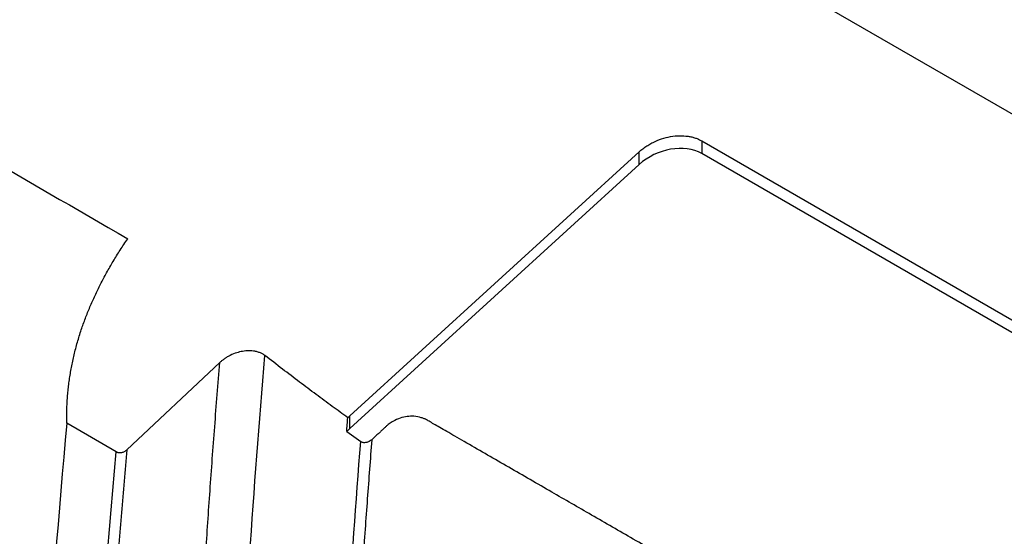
# Model space of a CAD drawing. Header units: millimetres. Extents: x -1111 to 1147, y -743 to 1146.
# Tile 185 of 203: x 825 to 891, y 910 to 945. Entities that reach past the tile are written whole.
import ezdxf

# ---------------------------------------------------------------- set-up
doc = ezdxf.new("R2010")
doc.units = ezdxf.units.MM

msp = doc.modelspace()

# ---------------------------------------------------------------- linework, layer by layer
at = {"color": 7, "linetype": 'Continuous', "lineweight": 25}
for p, q in [((918.144, 923.345), (823.138, 978.19)), ((870.834, 936.802), (910.593, 913.85)), ((870.834, 936.802), (870.834, 935.947)), ((847.166, 918.307), (866.629, 936.07)), ((866.629, 935.215), (866.629, 936.07)), ((910.141, 913.256), (870.834, 935.947)), ((866.629, 935.215), (847.166, 917.451)), ((838.426, 921.895), (832.175, 916.027)), ((847.027, 918.177), (847.166, 918.307)), ((847.166, 917.451), (847.166, 918.307)), ((831.453, 915.885), (828.131, 917.803)), ((846.953, 917.251), (847.166, 917.451)), ((846.953, 917.251), (847.895, 916.571))]:
    msp.add_line(p, q, dxfattribs=at)
at = {"color": 7, "linetype": 'Continuous', "lineweight": 25, "flags": 128}
msp.add_lwpolyline([(830.563, 905.467), (830.668, 906.766), (830.774, 908.066), (830.882, 909.367), (830.993, 910.669), (831.105, 911.972), (831.219, 913.275), (831.335, 914.58), (831.453, 915.885)], dxfattribs=at)
at = {"color": 7, "linetype": 'Continuous', "lineweight": 25}
msp.add_ellipse((868.713, 933.956), major_axis=(2.892, 1.128), ratio=0.708083, start_param=0.515927, end_param=2.06927, dxfattribs=at)
for points, knots in [([(878.316, 976.008), (879.314, 975.431), (881.312, 974.277), (884.309, 972.536), (887.306, 970.787), (890.302, 969.029), (894.767, 966.392), (900.757, 962.806), (908.132, 958.297), (915.642, 953.582), (922.079, 949.463), (927.791, 945.75), (932.774, 942.489), (936.31, 940.156), (938.184, 938.92)], [0, 0, 0, 0, 0.049996, 0.100015, 0.150037, 0.20004, 0.250004, 0.373555, 0.500001, 0.619326, 0.749997, 0.822558, 0.905981, 1, 1, 1, 1]), ([(925.862, 940.648), (924.956, 941.233), (923.172, 942.384), (920.537, 944.074), (917.985, 945.703), (915.516, 947.272), (911.752, 949.649), (906.701, 952.802), (900.383, 956.673), (894.014, 960.502), (887.779, 964.193), (881.322, 967.966), (877.063, 970.429), (874.78, 971.749)], [0, 0, 0, 0, 0.053269, 0.104904, 0.154905, 0.203271, 0.250005, 0.376063, 0.5, 0.621001, 0.749998, 0.865998, 1, 1, 1, 1]), ([(789.836, 954.695), (796.989, 950.567), (811.122, 942.412), (825.249, 934.252), (832.225, 930.222)], [0, 0, 0, 0, 0.506148, 1, 1, 1, 1]), ([(866.629, 936.07), (866.668, 936.105), (866.746, 936.175), (866.87, 936.274), (866.998, 936.369), (867.131, 936.459), (867.269, 936.545), (867.411, 936.626), (867.692, 936.772), (868.13, 936.953), (868.736, 937.104), (869.341, 937.165), (869.818, 937.134), (870.168, 937.067), (870.406, 936.998), (870.63, 936.912), (870.766, 936.839), (870.834, 936.802)], [0, 0, 0, 0, 0.035387, 0.070515, 0.105476, 0.140362, 0.175265, 0.21028, 0.245496, 0.376974, 0.507436, 0.636584, 0.764712, 0.823941, 0.882523, 0.941021, 1, 1, 1, 1]), ([(828.131, 917.803), (828.129, 917.941), (828.123, 918.218), (828.128, 918.635), (828.142, 919.052), (828.166, 919.47), (828.2, 919.888), (828.245, 920.307), (828.299, 920.727), (828.364, 921.146), (828.439, 921.566), (828.524, 921.987), (828.62, 922.408), (828.725, 922.83), (828.841, 923.251), (828.967, 923.674), (829.14, 924.212), (829.373, 924.866), (829.681, 925.634), (830.021, 926.402), (830.395, 927.168), (830.802, 927.934), (831.243, 928.699), (831.715, 929.463), (832.055, 929.968), (832.226, 930.222)], [0, 0, 0, 0, 0.033685, 0.067296, 0.100842, 0.134335, 0.167783, 0.201198, 0.234589, 0.267967, 0.301343, 0.334726, 0.368127, 0.401558, 0.435029, 0.46855, 0.502134, 0.563367, 0.624755, 0.686362, 0.748256, 0.810501, 0.873163, 0.936308, 1, 1, 1, 1]), ([(841.454, 922.36), (841.427, 922.38), (841.375, 922.418), (841.288, 922.47), (841.196, 922.517), (841.098, 922.558), (840.994, 922.594), (840.886, 922.624), (840.688, 922.666), (840.374, 922.692), (839.96, 922.656), (839.53, 922.55), (839.189, 922.413), (838.924, 922.269), (838.745, 922.154), (838.577, 922.03), (838.476, 921.94), (838.426, 921.895)], [0, 0, 0, 0, 0.035159, 0.07064, 0.106389, 0.142349, 0.178461, 0.214662, 0.250892, 0.370681, 0.500273, 0.612696, 0.749835, 0.813195, 0.875058, 0.937724, 1, 1, 1, 1]), ([(837.47, 908.98), (837.517, 909.694), (837.609, 911.123), (837.758, 913.27), (837.913, 915.421), (838.076, 917.575), (838.246, 919.733), (838.366, 921.174), (838.426, 921.895)], [0, 0, 0, 0, 0.166671, 0.333337, 0.499999, 0.666662, 0.833328, 1, 1, 1, 1]), ([(847.027, 918.177), (846.678, 918.432), (845.965, 918.952), (844.884, 919.754), (843.768, 920.59), (842.62, 921.462), (841.847, 922.058), (841.454, 922.36)], [0, 0, 0, 0, 0.185569, 0.378352, 0.57835, 0.785566, 1, 1, 1, 1]), ([(890.774, 892.354), (890.845, 892.42), (890.981, 892.549), (891.179, 892.735), (891.363, 892.907), (891.532, 893.066), (891.686, 893.211), (891.827, 893.341), (891.937, 893.466), (892.023, 893.581), (892.153, 893.785), (892.274, 894.078), (892.301, 894.453), (892.201, 894.804), (892.029, 895.033), (891.86, 895.189), (891.718, 895.299), (891.474, 895.436), (891.157, 895.621), (890.76, 895.849), (890.286, 896.123), (889.734, 896.442), (888.87, 896.941), (887.763, 897.58), (886.486, 898.317), (885.344, 898.976), (884.336, 899.558), (882.642, 900.536), (880.293, 901.891), (877.322, 903.606), (874.582, 905.188), (871.821, 906.782), (869.003, 908.409), (866.089, 910.091), (863.292, 911.706), (860.98, 913.041), (859.12, 914.115), (857.682, 914.945), (856.265, 915.763), (855.118, 916.426), (854.26, 916.921), (853.71, 917.239), (853.237, 917.511), (852.841, 917.74), (852.523, 917.923), (852.284, 918.064), (852.101, 918.139), (851.852, 918.221), (851.508, 918.287), (851.019, 918.272), (850.532, 918.159), (850.173, 918.001), (849.935, 917.857), (849.803, 917.766), (849.665, 917.656), (849.528, 917.524), (849.377, 917.382), (849.212, 917.227), (849.034, 917.06), (848.842, 916.88), (848.71, 916.757), (848.642, 916.693)], [0, 0, 0, 0, 0.004872, 0.00941, 0.013614, 0.017483, 0.021016, 0.024213, 0.027078, 0.029611, 0.031811, 0.040156, 0.047575, 0.054844, 0.063329, 0.065172, 0.068717, 0.073969, 0.080926, 0.089586, 0.099949, 0.112015, 0.125785, 0.156647, 0.184561, 0.209528, 0.231548, 0.25062, 0.320608, 0.385549, 0.445443, 0.50029, 0.566542, 0.630237, 0.691377, 0.74996, 0.781868, 0.81331, 0.844285, 0.874795, 0.888515, 0.900544, 0.910881, 0.919527, 0.926482, 0.931742, 0.935309, 0.937184, 0.945689, 0.952955, 0.960365, 0.968707, 0.970982, 0.973557, 0.976429, 0.979601, 0.983076, 0.986854, 0.990935, 0.995317, 1, 1, 1, 1]), ([(848.642, 916.693), (848.59, 916.036), (848.486, 914.71), (848.336, 912.703), (848.189, 910.657), (848.046, 908.573), (847.908, 906.451), (847.821, 905.025), (847.777, 904.305)], [0, 0, 0, 0, 0.158267, 0.319893, 0.484879, 0.653225, 0.824932, 1, 1, 1, 1]), ([(848.642, 916.693), (848.629, 916.681), (848.579, 916.636), (848.486, 916.578), (848.371, 916.531), (848.265, 916.504), (848.159, 916.494), (848.055, 916.504), (847.965, 916.528), (847.918, 916.557), (847.895, 916.571)], [0, 0, 0, 0, 0.0664054, 0.2506459, 0.3873497, 0.4997837, 0.6328486, 0.7618506, 0.8847137, 1, 1, 1, 1]), ([(832.175, 916.027), (832.111, 915.321), (831.983, 913.909), (831.798, 911.795), (831.617, 909.682), (831.441, 907.572), (831.328, 906.167), (831.272, 905.464)], [0, 0, 0, 0, 0.200002, 0.400001, 0.599999, 0.799998, 1, 1, 1, 1]), ([(831.453, 915.885), (831.469, 915.877), (831.5, 915.861), (831.554, 915.844), (831.625, 915.831), (831.716, 915.827), (831.82, 915.841), (831.921, 915.87), (832.014, 915.911), (832.102, 915.963), (832.151, 916.006), (832.175, 916.027)], [0, 0, 0, 0, 0.077084, 0.154889, 0.234914, 0.36582, 0.501572, 0.622671, 0.747937, 0.873227, 1, 1, 1, 1])]:
    msp.add_open_spline(points, degree=3, knots=knots, dxfattribs=at)
for points in [[(840.431, 908.886), (840.723, 913.354), (841.064, 917.846), (841.454, 922.36)], [(846.953, 917.251), (846.977, 917.56), (847.002, 917.868), (847.027, 918.177)], [(828.131, 917.803), (825.921, 893.538), (824.706, 869.721), (824.494, 846.469)], [(847.043, 904.324), (847.286, 908.387), (847.57, 912.47), (847.895, 916.571)]]:
    msp.add_open_spline(points, degree=3, dxfattribs=at)

doc.saveas('drawing.dxf')
